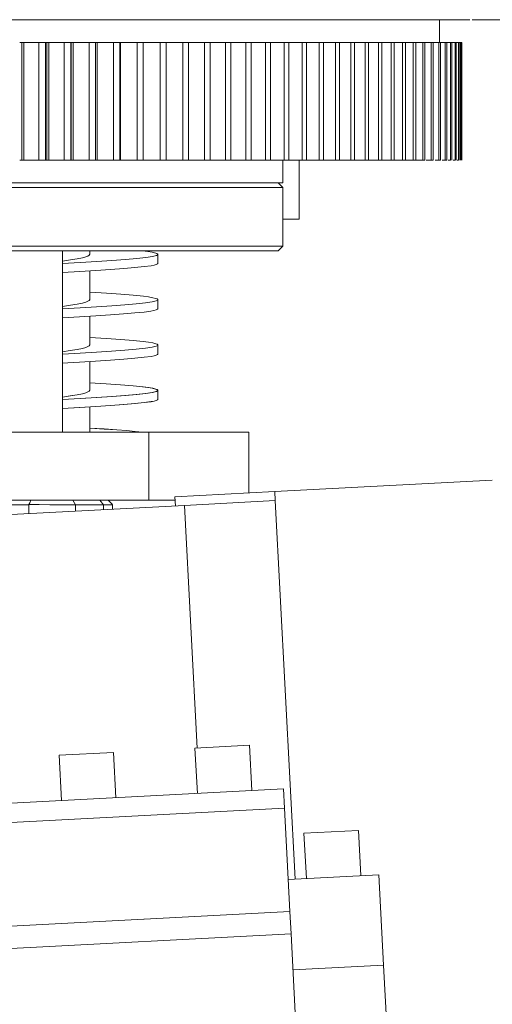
# Model space of a CAD drawing. Header units: millimetres. Extents: x 10 to 2518, y 8 to 1786.
# Tile 23 of 34: x 1510 to 1614, y 762 to 979. Entities that reach past the tile are written whole.
import ezdxf

# ---------------------------------------------------------------- set-up
doc = ezdxf.new("R2010")
doc.units = ezdxf.units.MM
doc.layers.add('1', color=7, linetype='Continuous', true_color=0xffffff)
doc.styles.add('黑体', font='txt')
doc.dimstyles.get("Standard").update_dxf_attribs({"dimtxt": 0.18, "dimasz": 0.18, "dimexe": 0.18, "dimexo": 0.0625, "dimgap": 0.09, "dimtad": 0, "dimtih": 1, "dimtoh": 1, "dimdec": 4, "dimzin": 0, "dimdsep": 46, "dimtxsty": 'Standard', "dimcen": 0.09, "dimadec": 0, "dimazin": 0, "dimtfac": 1, "dimtdec": 4, "dimtofl": 0, "dimtmove": 0, "dimatfit": 3, "dimfxl": 1, "dimtolj": 1, "dimtzin": 0, "dimarcsym": 0})

# ---------------------------------------------------------------- blocks, each defined once
blk = doc.blocks.new('_U22')
at = {"layer": '1', "color": 92, "lineweight": 13}
for p, q in [((1609.75, 978.91), (1782.62, 978.91)), ((1782.12, 978.91), (1782.12, 955.31)), ((1782.12, 910.52), (1782.12, 934.13)), ((1732.1, 910.52), (1782.62, 910.52))]:
    blk.add_line(p, q, dxfattribs=at)
for points in [[(1782.12, 978.91), (1782.68, 976.41), (1781.57, 976.41)], [(1782.12, 910.52), (1781.57, 913.02), (1782.68, 913.02)]]:
    blk.add_solid(points, dxfattribs=at)
at = {"layer": '1', "color": 7, "linetype": 'Continuous', "lineweight": 13, "insert": (1760.96, 931.45), "char_height": 20, "attachment_point": 7, "line_spacing_factor": 1.016583, "style": '黑体'}
blk.add_mtext('\\f黑体|b0|i0;\\W0.8000;68.4', dxfattribs=at)

msp = doc.modelspace()

# ---------------------------------------------------------------- linework, layer by layer
at = {"layer": '1', "color": 253, "linetype": 'Continuous', "lineweight": 13}
msp.add_line((1435.5141, 978.9133), (1609.2527, 978.9133), dxfattribs=at)
at = {"layer": '1', "color": 7, "linetype": 'Continuous', "lineweight": 13}
for p, q in [((1602.5141, 973.9133), (1602.5141, 978.9133)), ((1510.0637, 973.9133), (1510.5406, 973.9133)), ((1511.0038, 973.9133), (1510.5406, 973.9133)), ((1510.5406, 947.9133), (1510.5406, 973.9133)), ((1511.0038, 947.9133), (1511.0038, 973.9133)), ((1511.0038, 973.9133), (1514.2841, 973.9133)), ((1514.2841, 947.9133), (1514.2841, 973.9133)), ((1514.2841, 973.9133), (1515.7404, 973.9133)), ((1515.7404, 973.9133), (1516.0232, 973.9133)), ((1515.7404, 947.9133), (1515.7404, 973.9133)), ((1516.4889, 973.9133), (1516.0232, 973.9133)), ((1516.0232, 947.9133), (1516.0232, 973.9133)), ((1516.4889, 947.9133), (1516.4889, 973.9133)), ((1516.4889, 973.9133), (1519.8803, 973.9133)), ((1521.3075, 973.9133), (1519.8803, 973.9133)), ((1519.8803, 947.9133), (1519.8803, 973.9133)), ((1521.3075, 947.9133), (1521.3075, 973.9133)), ((1521.8633, 973.9133), (1521.3957, 973.9133)), ((1521.3957, 947.9133), (1521.3957, 973.9133)), ((1521.8633, 947.9133), (1521.8633, 973.9133)), ((1521.8633, 973.9133), (1525.3613, 973.9133)), ((1526.7575, 973.9133), (1525.3613, 973.9133)), ((1525.3613, 947.9133), (1525.3613, 973.9133)), ((1527.1197, 973.9133), (1526.7575, 973.9133)), ((1526.7575, 947.9133), (1526.7575, 973.9133)), ((1527.1197, 947.9133), (1527.1197, 973.9133)), ((1527.1197, 973.9133), (1530.7195, 973.9133)), ((1530.7195, 947.9133), (1530.7195, 973.9133)), ((1530.7195, 973.9133), (1532.0829, 973.9133)), ((1532.2511, 973.9133), (1532.0829, 973.9133)), ((1532.0829, 947.9133), (1532.0829, 973.9133)), ((1532.2511, 947.9133), (1532.2511, 973.9133)), ((1532.2511, 973.9133), (1535.9477, 973.9133)), ((1535.9477, 947.9133), (1535.9477, 973.9133)), ((1535.9477, 973.9133), (1537.2503, 973.9133)), ((1541.0387, 973.9133), (1537.2503, 973.9133)), ((1537.2763, 947.9133), (1537.2763, 973.9133)), ((1542.3307, 973.9133), (1541.0387, 973.9133)), ((1541.0387, 947.9133), (1541.0387, 973.9133)), ((1542.3307, 947.9133), (1542.3307, 973.9133)), ((1545.9856, 973.9133), (1542.3307, 973.9133)), ((1545.9856, 947.9133), (1545.9856, 973.9133)), ((1547.2393, 973.9133), (1545.9856, 973.9133)), ((1547.2393, 947.9133), (1547.2393, 973.9133)), ((1550.7816, 973.9133), (1547.2393, 973.9133)), ((1551.9952, 973.9133), (1550.7816, 973.9133)), ((1550.7816, 947.9133), (1550.7816, 973.9133)), ((1555.4202, 973.9133), (1551.9952, 973.9133)), ((1551.9952, 947.9133), (1551.9952, 973.9133)), ((1556.5921, 973.9133), (1555.4202, 973.9133)), ((1555.4202, 947.9133), (1555.4202, 973.9133)), ((1559.8949, 973.9133), (1556.5921, 973.9133)), ((1556.5921, 947.9133), (1556.5921, 973.9133)), ((1561.0235, 973.9133), (1559.8949, 973.9133)), ((1559.8949, 947.9133), (1559.8949, 973.9133)), ((1561.0235, 947.9133), (1561.0235, 973.9133)), ((1564.1998, 973.9133), (1561.0236, 973.9133)), ((1565.2836, 973.9133), (1564.1998, 973.9133)), ((1564.1998, 947.9133), (1564.1998, 973.9133)), ((1568.329, 973.9133), (1565.2836, 973.9133)), ((1565.2836, 947.9133), (1565.2836, 973.9133)), ((1569.3664, 973.9133), (1568.329, 973.9133)), ((1568.329, 947.9133), (1568.329, 973.9133)), ((1572.2767, 973.9133), (1569.3664, 973.9133)), ((1569.3664, 947.9133), (1569.3664, 973.9133)), ((1573.2663, 973.9133), (1572.2767, 973.9133)), ((1572.2767, 947.9133), (1572.2767, 973.9133)), ((1576.0376, 973.9133), (1573.2663, 973.9133)), ((1573.2663, 947.9133), (1573.2663, 973.9133)), ((1576.9781, 973.9133), (1576.0376, 973.9133)), ((1576.0376, 947.9133), (1576.0376, 973.9133)), ((1576.9781, 947.9133), (1576.9781, 973.9133)), ((1579.6065, 973.9133), (1576.9782, 973.9133)), ((1580.4967, 973.9133), (1579.6065, 973.9133)), ((1579.6065, 947.9133), (1579.6065, 973.9133)), ((1580.4967, 947.9133), (1580.4967, 973.9133)), ((1582.9787, 973.9133), (1580.4968, 973.9133)), ((1583.8173, 973.9133), (1582.9787, 973.9133)), ((1582.9787, 947.9133), (1582.9787, 973.9133)), ((1586.1494, 973.9133), (1583.8173, 973.9133)), ((1583.8173, 947.9133), (1583.8173, 973.9133)), ((1586.9353, 973.9133), (1586.1494, 973.9133)), ((1586.1494, 947.9133), (1586.1494, 973.9133)), ((1586.9353, 947.9133), (1586.9353, 973.9133)), ((1589.1144, 973.9133), (1586.9828, 973.9133)), ((1589.8464, 973.9133), (1589.1144, 973.9133)), ((1589.1144, 947.9133), (1589.1144, 973.9133)), ((1589.8464, 947.9133), (1589.8464, 973.9133)), ((1591.8696, 973.9133), (1589.9244, 973.9133)), ((1591.8696, 947.9133), (1591.8696, 973.9133)), ((1591.8696, 973.9133), (1592.5468, 973.9133)), ((1594.4112, 973.9133), (1592.5468, 973.9133)), ((1592.5468, 947.9133), (1592.5468, 973.9133)), ((1594.4112, 947.9133), (1594.4112, 973.9133)), ((1594.4112, 973.9133), (1595.0327, 973.9133)), ((1596.7358, 973.9133), (1595.0327, 973.9133)), ((1595.0327, 947.9133), (1595.0327, 973.9133)), ((1596.7358, 947.9133), (1596.7358, 973.9133)), ((1596.7358, 973.9133), (1597.3007, 973.9133)), ((1598.8402, 973.9133), (1597.3007, 973.9133)), ((1597.3007, 947.9133), (1597.3007, 973.9133)), ((1598.8402, 947.9133), (1598.8402, 973.9133)), ((1598.8402, 973.9133), (1599.3477, 973.9133)), ((1600.7215, 973.9133), (1599.3477, 973.9133)), ((1599.3477, 947.9133), (1599.3477, 973.9133)), ((1600.7215, 947.9133), (1600.7215, 973.9133)), ((1600.7215, 973.9133), (1601.1709, 973.9133)), ((1602.3772, 973.9133), (1601.1709, 973.9133)), ((1601.1709, 947.9133), (1601.1709, 973.9133)), ((1602.3772, 947.9133), (1602.3772, 973.9133)), ((1602.3772, 973.9133), (1602.7679, 973.9133)), ((1603.8049, 973.9133), (1602.7679, 973.9133)), ((1602.7679, 947.9133), (1602.7679, 973.9133)), ((1603.8049, 947.9133), (1603.8049, 973.9133)), ((1603.8049, 973.9133), (1604.1364, 973.9133)), ((1605.0028, 973.9133), (1604.1364, 973.9133)), ((1604.1364, 947.9133), (1604.1364, 973.9133)), ((1605.0028, 947.9133), (1605.0028, 973.9133)), ((1605.0028, 973.9133), (1605.2746, 973.9133)), ((1605.9691, 973.9133), (1605.2746, 973.9133)), ((1605.2746, 947.9133), (1605.2746, 973.9133)), ((1605.9691, 947.9133), (1605.9691, 973.9133)), ((1605.9691, 973.9133), (1606.1809, 973.9133)), ((1606.7027, 973.9133), (1606.1809, 973.9133)), ((1606.181, 947.9133), (1606.181, 973.9133)), ((1606.8542, 973.9133), (1606.7027, 973.9133)), ((1606.7027, 947.9133), (1606.7027, 973.9133)), ((1606.8542, 947.9133), (1606.8542, 973.9133)), ((1606.8542, 973.9133), (1607.2024, 973.9133)), ((1607.2024, 947.9133), (1607.2024, 973.9133)), ((1607.2024, 973.9133), (1607.2934, 973.9133)), ((1607.4676, 973.9133), (1607.2934, 973.9133)), ((1607.2934, 947.9133), (1607.2934, 973.9133)), ((1607.4979, 973.9133), (1607.4676, 973.9133)), ((1607.4676, 947.9133), (1607.4676, 973.9133)), ((1607.4979, 947.9133), (1607.4979, 973.9133)), ((1510.0637, 947.9133), (1510.5406, 947.9133)), ((1511.0038, 947.9133), (1510.5406, 947.9133)), ((1511.0038, 947.9133), (1514.2841, 947.9133)), ((1514.2841, 947.9133), (1515.7404, 947.9133)), ((1515.7404, 947.9133), (1516.0232, 947.9133)), ((1516.4889, 947.9133), (1516.0232, 947.9133)), ((1516.4889, 947.9133), (1519.8803, 947.9133)), ((1519.8803, 947.9133), (1521.3075, 947.9133)), ((1521.8633, 947.9133), (1521.3957, 947.9133)), ((1521.8633, 947.9133), (1525.3613, 947.9133)), ((1525.3613, 947.9133), (1526.7575, 947.9133)), ((1527.1197, 947.9133), (1526.7575, 947.9133)), ((1527.1197, 947.9133), (1530.7195, 947.9133)), ((1530.7195, 947.9133), (1532.0829, 947.9133)), ((1532.2511, 947.9133), (1532.0829, 947.9133)), ((1532.2511, 947.9133), (1535.9477, 947.9133)), ((1535.9477, 947.9133), (1537.2503, 947.9133)), ((1541.0387, 947.9133), (1537.2503, 947.9133)), ((1541.0387, 947.9133), (1542.3307, 947.9133)), ((1545.9856, 947.9133), (1542.3307, 947.9133)), ((1545.9856, 947.9133), (1547.2393, 947.9133)), ((1550.7816, 947.9133), (1547.2393, 947.9133)), ((1550.7816, 947.9133), (1551.9952, 947.9133)), ((1555.4202, 947.9133), (1551.9952, 947.9133)), ((1555.4202, 947.9133), (1556.5921, 947.9133)), ((1559.8949, 947.9133), (1556.6314, 947.9133)), ((1559.8949, 947.9133), (1561.0235, 947.9133)), ((1564.1998, 947.9133), (1561.0236, 947.9133)), ((1564.1998, 947.9133), (1565.2836, 947.9133)), ((1568.329, 947.9133), (1565.2836, 947.9133)), ((1568.0141, 942.9133), (1568.0141, 947.9135)), ((1568.329, 947.9133), (1569.3664, 947.9133)), ((1572.2767, 947.9133), (1569.3664, 947.9133)), ((1571.6313, 934.9133), (1571.6313, 947.913)), ((1572.2767, 947.9133), (1573.2663, 947.9133)), ((1576.0376, 947.9133), (1573.2663, 947.9133)), ((1576.0376, 947.9133), (1576.9781, 947.9133)), ((1579.6065, 947.9133), (1576.9782, 947.9133)), ((1579.6065, 947.9133), (1580.4967, 947.9133)), ((1582.9787, 947.9133), (1580.4968, 947.9133)), ((1582.9787, 947.9133), (1583.8173, 947.9133)), ((1586.1494, 947.9133), (1583.9269, 947.9133)), ((1586.1494, 947.9133), (1586.9353, 947.9133)), ((1586.9353, 947.9133), (1589.1144, 947.9133)), ((1589.1144, 947.9133), (1589.8464, 947.9133)), ((1591.8696, 947.9133), (1589.8464, 947.9133)), ((1591.8696, 947.9133), (1592.5468, 947.9133)), ((1594.4112, 947.9133), (1592.5468, 947.9133)), ((1594.4112, 947.9133), (1595.0327, 947.9133)), ((1596.7358, 947.9133), (1595.0327, 947.9133)), ((1596.7358, 947.9133), (1597.3007, 947.9133)), ((1598.8402, 947.9133), (1597.3344, 947.9133)), ((1598.8402, 947.9133), (1599.3477, 947.9133)), ((1600.7215, 947.9133), (1599.6295, 947.9133)), ((1600.7215, 947.9133), (1601.1709, 947.9133)), ((1602.3772, 947.9133), (1601.5742, 947.9133)), ((1602.3772, 947.9133), (1602.7679, 947.9133)), ((1603.8049, 947.9133), (1603.1443, 947.9133)), ((1603.8049, 947.9133), (1604.1364, 947.9133)), ((1605.0028, 947.9133), (1604.4196, 947.9133)), ((1605.9691, 947.9133), (1605.5575, 947.9133)), ((1606.7027, 947.9133), (1606.4629, 947.9133)), ((1568.0141, 942.9133), (1481.5088, 942.9133)), ((1568.0141, 928.9185), (1568.0141, 941.9133)), ((1571.6313, 934.9133), (1568.0136, 934.9133)), ((1499.5132, 927.9133), (1567.0081, 927.9133)), ((1519.457, 887.9131), (1519.457, 927.9133)), ((1525.5141, 927.1779), (1525.5141, 927.9129)), ((1567.0081, 927.9133), (1568.0098, 928.915)), ((1525.5141, 917.0724), (1525.5141, 923.4868)), ((1525.5141, 907.1093), (1525.5141, 913.487)), ((1525.5141, 897.0942), (1525.5141, 903.4872)), ((1540.4917, 897.1621), (1540.4917, 897.1601)), ((1525.5141, 887.9136), (1525.5141, 893.4851)), ((1332.5141, 887.9133), (1538.5141, 887.9133)), ((1538.5141, 887.9133), (1560.5141, 887.9133)), ((1538.5141, 887.9133), (1538.5141, 872.9133)), ((1560.5141, 887.9133), (1560.5141, 874.5192)), ((1614.1726, 877.3313), (1566.2384, 874.8192)), ((1544.2685, 873.6678), (1566.2384, 874.8192)), ((1544.3732, 871.6705), (1544.2685, 873.6678)), ((1566.2384, 874.8192), (1566.3432, 872.8195)), ((1332.5141, 872.9133), (1538.5141, 872.9133)), ((1503.9287, 869.5509), (1546.3705, 871.7752)), ((1512.0785, 869.9778), (1512.0785, 871.9221)), ((1521.7359, 872.9133), (1522.3317, 871.9133)), ((1528.5504, 871.9133), (1522.3317, 871.9133)), ((1522.3317, 871.9133), (1522.3317, 870.5152)), ((1527.7473, 872.9133), (1528.5504, 871.9133)), ((1528.5504, 870.8412), (1528.5504, 871.9133)), ((1530.4739, 871.9601), (1529.5198, 872.9133)), ((1530.5193, 870.9442), (1530.5193, 871.9207)), ((1538.5141, 872.9133), (1544.3083, 872.9133)), ((1566.3431, 872.8219), (1546.3705, 871.7752)), ((1549.1762, 818.2384), (1546.3705, 871.7752)), ((1570.7191, 789.3223), (1566.3431, 872.8219)), ((1530.7016, 817.2692), (1518.7181, 816.6412)), ((1531.225, 807.2829), (1530.7016, 817.2692)), ((1560.6605, 818.8393), (1548.6769, 818.2113)), ((1548.6769, 818.2113), (1549.2003, 808.225)), ((1561.1839, 808.853), (1560.6605, 818.8393)), ((1518.7181, 816.6412), (1519.2414, 806.6549)), ((1442.3469, 802.625), (1568.1743, 809.2194)), ((1568.1743, 809.2194), (1568.3956, 804.9968)), ((1442.5682, 798.4024), (1568.3956, 804.9968)), ((1568.3956, 804.9968), (1569.5911, 782.1847)), ((1584.6757, 800.0705), (1572.6921, 799.4424)), ((1572.6921, 799.4424), (1573.2155, 789.4561)), ((1585.1991, 790.0842), (1584.6757, 800.0705)), ((1569.221, 789.2468), (1589.1936, 790.2935)), ((1589.1936, 790.2935), (1590.2403, 770.3209)), ((1569.5911, 782.1847), (1443.7638, 775.5904)), ((1569.8496, 777.2514), (1569.5911, 782.1847)), ((1444.0223, 770.657), (1569.8496, 777.2514)), ((1573.3026, 711.3655), (1569.8496, 777.2514)), ((1570.2677, 769.2742), (1590.2403, 770.3209)), ((1592.8571, 720.3894), (1590.2403, 770.3209))]:
    msp.add_line(p, q, dxfattribs=at)
for points in [[(1488.1135, 942.9133), (1561.5282, 942.9133), (1566.667, 942.9133), (1566.9875, 942.9133), (1567.0071, 942.9133), (1567.0082, 942.9133), (1567.0082, 942.9133), (1567.0082, 942.9133), (1567.0082, 942.9133), (1567.0082, 942.9133)], [(1568.0099, 941.9133), (1567.4499, 942.4733), (1567.0099, 942.9133)], [(1568.0141, 941.9133), (1568.014, 941.9133), (1568.0127, 941.9133), (1567.9921, 941.9133), (1567.6654, 941.9133), (1562.485, 941.9133), (1488.5135, 941.9133)], [(1500.5151, 928.9189), (1563.4063, 928.9186), (1567.7247, 928.9186), (1567.996, 928.9185), (1568.013, 928.9185), (1568.014, 928.9185), (1568.0141, 928.9185), (1568.0141, 928.9185), (1568.0141, 928.9185), (1568.0141, 928.9185)], [(1519.4802, 925.1335), (1523.3964, 925.3569), (1527.0572, 925.5802), (1530.3929, 925.8035), (1533.3396, 926.0269), (1535.8348, 926.2502), (1537.8319, 926.4736), (1539.2946, 926.6969), (1540.1761, 926.9158), (1540.3863, 927.0121), (1540.4751, 927.0877), (1540.4977, 927.1529), (1540.4704, 927.218), (1540.285, 927.34), (1540.0162, 927.4359), (1539.2685, 927.6071), (1538.3193, 927.76), (1537.1152, 927.9128)], [(1519.4875, 925.6723), (1521.23, 925.9184), (1522.7165, 926.1645), (1523.9101, 926.4106), (1524.5978, 926.5952), (1525.0963, 926.7798), (1525.3971, 926.9644), (1525.4981, 927.149)], [(1540.4941, 925.1357), (1540.4941, 926.2694), (1540.4941, 927.1602)], [(1519.4914, 923.1338), (1523.2737, 923.3496), (1526.8215, 923.5653), (1530.074, 923.781), (1532.9706, 923.9968), (1535.4508, 924.2125), (1537.471, 924.4283), (1538.9998, 924.644), (1539.652, 924.7699), (1540.1199, 924.8957), (1540.4004, 925.0216), (1540.4941, 925.1474)], [(1519.4806, 915.6714), (1521.2269, 915.9179), (1522.7148, 916.1644), (1523.9114, 916.4109), (1524.6001, 916.5957), (1525.0973, 916.7806), (1525.3978, 916.9654), (1525.4988, 917.1503)], [(1519.4845, 915.1337), (1523.3704, 915.3554), (1527.0062, 915.577), (1530.3243, 915.7986), (1533.2577, 916.0202), (1535.7489, 916.2419), (1537.7542, 916.4635), (1539.2314, 916.6851), (1540.1365, 916.9023), (1540.4636, 917.073), (1540.4983, 917.1376), (1540.4835, 917.2022), (1540.3219, 917.3233), (1540.0727, 917.4185), (1539.3654, 917.5883), (1538.4576, 917.74), (1537.2973, 917.8917), (1535.0772, 918.1216), (1532.3444, 918.3514), (1529.1596, 918.5812), (1525.5848, 918.8111)], [(1540.4947, 915.1352), (1540.4947, 916.2689), (1540.4947, 917.1597)], [(1519.4661, 913.1324), (1523.2563, 913.3482), (1526.809, 913.5639), (1530.0612, 913.7797), (1532.9558, 913.9954), (1535.4361, 914.2111), (1537.4559, 914.4269), (1538.9856, 914.6426), (1539.6404, 914.7685), (1540.1132, 914.8943), (1540.3987, 915.0202), (1540.4947, 915.146)], [(1519.4663, 905.1328), (1523.3547, 905.3546), (1526.9967, 905.5763), (1530.3183, 905.7981), (1533.2508, 906.0199), (1535.7443, 906.2416), (1537.7535, 906.4634), (1539.2344, 906.6851), (1540.1373, 906.9025), (1540.4603, 907.0732), (1540.4938, 907.1379), (1540.4785, 907.2026), (1540.3181, 907.3237), (1540.0718, 907.4189), (1539.3683, 907.5889), (1538.4566, 907.7407), (1537.2889, 907.8925), (1535.0635, 908.1225), (1532.3321, 908.3525), (1529.1441, 908.5824), (1525.5623, 908.8124)], [(1519.4664, 905.6693), (1521.2143, 905.916), (1522.7042, 906.1627), (1523.9049, 906.4094), (1524.5971, 906.5944), (1525.0966, 906.7794), (1525.3966, 906.9644), (1525.4967, 907.1494)], [(1540.4951, 905.1377), (1540.4951, 906.2714), (1540.4951, 907.1622)], [(1519.4472, 903.131), (1523.235, 903.3473), (1526.7933, 903.5635), (1530.0618, 903.7798), (1532.9644, 903.996), (1535.4452, 904.2122), (1537.4711, 904.4285), (1539.0059, 904.6447), (1539.6581, 904.7709), (1540.1233, 904.897), (1540.402, 905.0232), (1540.4951, 905.1493)], [(1519.4684, 895.6696), (1521.2127, 895.916), (1522.7028, 896.1625), (1523.905, 896.409), (1524.5974, 896.5939), (1525.0955, 896.7787), (1525.3945, 896.9636), (1525.4946, 897.1484)], [(1519.4687, 895.133), (1523.3635, 895.3549), (1527.008, 895.5768), (1530.3255, 895.7987), (1533.2572, 896.0206), (1535.7538, 896.2425), (1537.7659, 896.4644), (1539.2443, 896.6863), (1540.1405, 896.9038), (1540.4583, 897.0746), (1540.49, 897.1393), (1540.473, 897.2041), (1540.3101, 897.3253), (1540.0625, 897.4206), (1539.3584, 897.5907), (1538.4469, 897.7425), (1537.2763, 897.8944), (1535.0419, 898.1245), (1532.2986, 898.3546), (1529.1021, 898.5848), (1525.5212, 898.8149)], [(1519.4847, 895.1339), (1523.4032, 895.3573), (1527.0673, 895.5806), (1530.3989, 895.8039), (1533.3385, 896.0273), (1535.8358, 896.2506), (1537.8405, 896.474), (1539.3024, 896.6973), (1540.1745, 896.9162), (1540.3814, 897.0125), (1540.4683, 897.0882), (1540.4898, 897.1533), (1540.4619, 897.2185), (1540.2771, 897.3405), (1540.0106, 897.4364), (1539.2695, 897.6076), (1538.3215, 897.7604), (1537.1127, 897.9133)], [(1519.495, 895.673), (1521.2312, 895.9188), (1522.7143, 896.1646), (1523.911, 896.4104), (1524.6002, 896.5947), (1525.0962, 896.779), (1525.3943, 896.9633), (1525.4946, 897.1477)], [(1540.4917, 895.1358), (1540.4917, 896.2694), (1540.4917, 897.1601)], [(1519.4596, 893.1327), (1523.2426, 893.3486), (1526.8034, 893.5644), (1530.0623, 893.7803), (1532.9527, 893.9962), (1535.4334, 894.2121), (1537.4632, 894.4279), (1539.0009, 894.6438), (1539.6536, 894.7697), (1540.1183, 894.8957), (1540.3973, 895.0216), (1540.4917, 895.1475)], [(1519.4969, 893.1343), (1523.2801, 893.3503), (1526.8401, 893.5663), (1530.097, 893.7823), (1532.9845, 893.9983), (1535.4613, 894.2143), (1537.4862, 894.4303), (1539.018, 894.6463), (1539.6668, 894.7723), (1540.1272, 894.8983), (1540.4019, 895.0242), (1540.4917, 895.1502)], [(1525.4688, 897.075), (1525.4688, 897.0638), (1525.4688, 897.055)], [(1537.1038, 887.9137), (1535.4939, 888.0817), (1533.6101, 888.2498), (1531.4711, 888.4178), (1528.648, 888.6159), (1525.5386, 888.8139)], [(1537.1097, 887.9129), (1535.5014, 888.081), (1533.6192, 888.249), (1531.4818, 888.417), (1528.6606, 888.615), (1525.5529, 888.8131)], [(1512.0785, 871.9183), (1504.8737, 871.9167), (1497.4022, 871.9152), (1485.31, 871.9127)], [(1512.5045, 872.9153), (1512.2655, 872.3602), (1512.0777, 871.924)], [(1522.3317, 871.9133), (1520.762, 871.9154), (1519.044, 871.9176), (1516.6959, 871.9203), (1514.3296, 871.9231), (1512.0786, 871.9259)], [(1530.5193, 871.9207), (1530.5193, 871.9207), (1530.5192, 871.9206), (1530.5188, 871.9206), (1530.5112, 871.9202), (1530.3918, 871.9188), (1528.5504, 871.9133)]]:
    msp.add_lwpolyline(points, dxfattribs=at)

# ---------------------------------------------------------------- dimensions: what is measured, and where the dimension line sits
dim = msp.add_linear_dim(base=(1782.121, 910.5223), p1=(1601.3738, 978.9133), p2=(1731.5964, 910.5223), angle=90, dimstyle='Standard', override={"dimtxt": 20, "dimasz": 2.5, "dimexe": 0.5, "dimexo": 0.5, "dimgap": 0.5, "dimtih": 1, "dimtoh": 1, "dimdec": 1, "dimlfac": 1, "dimzin": 12, "dimdsep": 46, "dimlunit": 2, "dimtxsty": '黑体', "dimsah": 1, "dimse1": 0, "dimse2": 0, "dimsd1": 0, "dimsd2": 0, "dimclrd": 92, "dimclre": 92, "dimclrt": 7, "dimtol": 0, "dimtm": -0.1, "dimtfac": 0.175, "dimtdec": 2, "dimtofl": 1, "dimtmove": 0, "dimtzin": 8, "dimlwd": 13, "dimlwe": 13}, dxfattribs=at)
dim.commit()
dim.dimension.update_dxf_attribs({"geometry": '_U22', "text_midpoint": (1782.121, 944.7178), "dimtype": 160})

doc.saveas('drawing.dxf')
